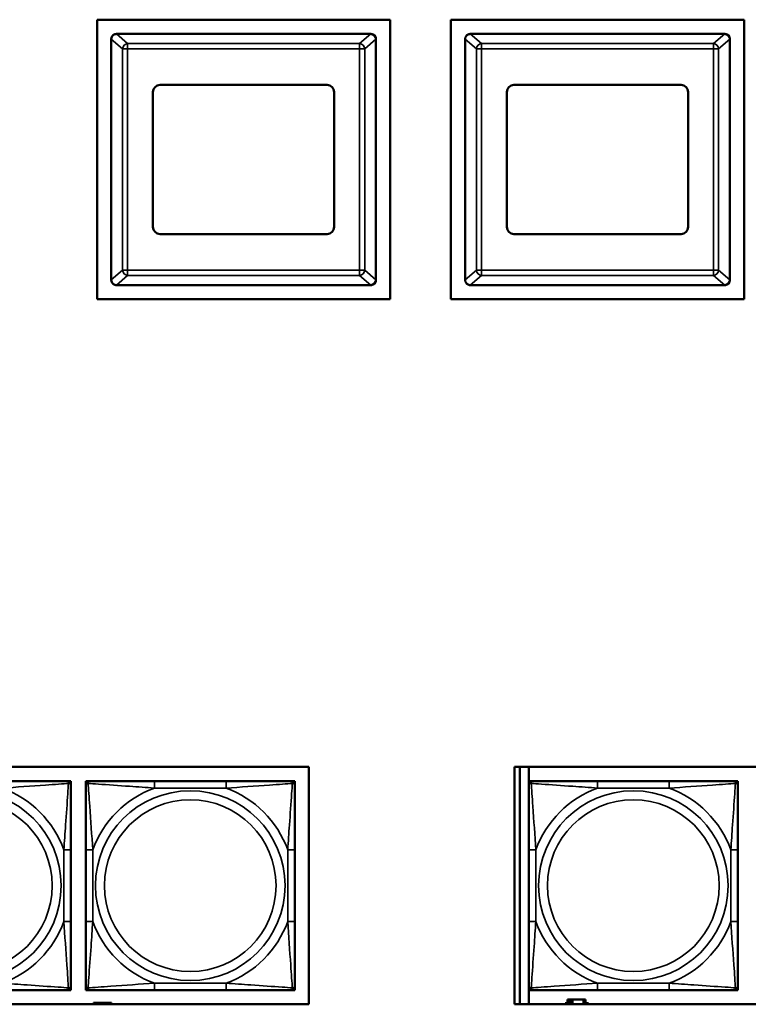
# Model space of a CAD drawing. Header units: inches. Extents: x 1.4 to 53.9, y 1.3 to 58.
# Tile 160 of 227: x 23.7 to 25.8, y 47.8 to 50.6. Entities that reach past the tile are written whole.
import ezdxf

# ---------------------------------------------------------------- set-up
doc = ezdxf.new("R2010")
doc.units = ezdxf.units.IN
doc.header["$MEASUREMENT"] = 0
doc.layers.add('Visible (ANSI)', color=7, linetype='Continuous', lineweight=50)
doc.layers.add('Visible Narrow (ANSI)', color=7, linetype='Continuous', lineweight=35)

msp = doc.modelspace()

# ---------------------------------------------------------------- linework, layer by layer
at = {"layer": 'Visible (ANSI)'}
for p, q in [((23.9287, 49.8264), (23.9287, 50.6154)), ((23.9287, 50.6154), (24.7567, 50.6154)), ((24.7567, 50.6154), (24.7567, 49.8264)), ((24.9287, 49.8264), (24.9287, 50.6154)), ((24.9287, 50.6154), (25.7567, 50.6154)), ((25.7567, 50.6154), (25.7567, 49.8264)), ((23.9687, 50.5602), (23.9687, 49.8812)), ((24.7017, 50.5752), (23.9837, 50.5752)), ((24.7017, 50.5752), (24.7018, 50.5752)), ((24.7167, 49.8812), (24.7167, 50.5602)), ((24.7168, 50.5602), (24.7168, 49.8812)), ((24.9687, 50.5602), (24.9687, 49.8812)), ((25.7017, 50.5752), (24.9837, 50.5752)), ((25.7017, 50.5752), (25.7018, 50.5752)), ((25.7167, 49.8812), (25.7167, 50.5602)), ((25.7168, 50.5602), (25.7168, 49.8812)), ((24.1067, 50.4312), (24.5787, 50.4312)), ((25.1067, 50.4312), (25.5787, 50.4312)), ((24.0867, 50.0302), (24.0867, 50.4112)), ((24.5987, 50.4112), (24.5987, 50.0302)), ((25.0867, 50.0302), (25.0867, 50.4112)), ((25.5987, 50.4112), (25.5987, 50.0302)), ((24.5787, 50.0102), (24.1067, 50.0102)), ((25.5787, 50.0102), (25.1067, 50.0102)), ((23.9837, 49.8662), (24.7017, 49.8662)), ((24.7018, 49.8662), (24.7017, 49.8662)), ((24.9837, 49.8662), (25.7017, 49.8662)), ((25.7018, 49.8662), (25.7017, 49.8662)), ((24.7567, 49.8264), (23.9287, 49.8264)), ((25.7567, 49.8264), (24.9287, 49.8264)), ((19.4287, 48.5064), (24.5271, 48.5064)), ((24.5271, 48.5064), (24.5271, 47.8358)), ((25.1086, 47.8358), (25.1086, 48.5064)), ((25.1086, 48.5064), (27.6768, 48.5064)), ((25.1237, 48.5064), (25.1237, 47.8358)), ((25.1486, 47.8358), (25.1486, 48.5064)), ((23.8429, 48.4661), (23.8488, 48.4661)), ((23.8488, 48.4661), (23.8547, 48.4661)), ((23.8547, 48.4661), (23.8547, 48.4602)), ((23.8547, 48.4602), (23.8547, 48.4543)), ((23.8967, 48.4661), (23.9026, 48.4661)), ((23.8967, 48.4602), (23.8967, 48.4661)), ((23.8967, 48.4543), (23.8967, 48.4602)), ((23.9026, 48.4661), (23.9085, 48.4661)), ((24.2931, 48.4661), (24.0908, 48.4661)), ((24.4754, 48.4661), (24.4813, 48.4661)), ((24.4813, 48.4661), (24.4872, 48.4661)), ((24.4872, 48.4661), (24.4872, 48.4602)), ((24.4872, 48.4602), (24.4872, 48.4543)), ((25.1487, 48.4661), (25.1546, 48.4661)), ((25.1487, 48.4602), (25.1487, 48.4661)), ((25.1487, 48.4543), (25.1487, 48.4602)), ((25.1546, 48.4661), (25.1605, 48.4661)), ((25.5451, 48.4661), (25.3428, 48.4661)), ((25.7274, 48.4661), (25.7333, 48.4661)), ((25.7333, 48.4661), (25.7393, 48.4661)), ((25.7393, 48.4661), (25.7393, 48.4602)), ((25.7393, 48.4602), (25.7393, 48.4543)), ((23.8547, 48.0697), (23.8547, 48.272)), ((23.8967, 48.272), (23.8967, 48.0697)), ((24.4872, 48.0697), (24.4872, 48.272)), ((25.1487, 48.272), (25.1487, 48.0697)), ((25.7393, 48.0697), (25.7393, 48.272)), ((23.8488, 47.8756), (23.8429, 47.8756)), ((23.8547, 47.8756), (23.8488, 47.8756)), ((23.8547, 47.8874), (23.8547, 47.8815)), ((23.8547, 47.8815), (23.8547, 47.8756)), ((23.8967, 47.8815), (23.8967, 47.8874)), ((23.8967, 47.8756), (23.8967, 47.8815)), ((23.9026, 47.8756), (23.8967, 47.8756)), ((23.9085, 47.8756), (23.9026, 47.8756)), ((24.0908, 47.8756), (24.2931, 47.8756)), ((24.4813, 47.8756), (24.4754, 47.8756)), ((24.4872, 47.8756), (24.4813, 47.8756)), ((24.4872, 47.8874), (24.4872, 47.8815)), ((24.4872, 47.8815), (24.4872, 47.8756)), ((25.1487, 47.8815), (25.1487, 47.8874)), ((25.1487, 47.8756), (25.1487, 47.8815)), ((25.1546, 47.8756), (25.1487, 47.8756)), ((25.1605, 47.8756), (25.1546, 47.8756)), ((25.3428, 47.8756), (25.5451, 47.8756)), ((25.7333, 47.8756), (25.7274, 47.8756)), ((25.7393, 47.8756), (25.7333, 47.8756)), ((25.7393, 47.8874), (25.7393, 47.8815)), ((25.7393, 47.8815), (25.7393, 47.8756)), ((23.924, 47.8404), (23.9182, 47.8404)), ((23.9182, 47.8404), (23.9182, 47.8358)), ((23.924, 47.8404), (23.928, 47.8404)), ((23.924, 47.8358), (23.924, 47.8404)), ((23.928, 47.8358), (23.928, 47.8404)), ((23.928, 47.8404), (23.9321, 47.8404)), ((23.9321, 47.8404), (23.9321, 47.8358)), ((23.9321, 47.8404), (23.9634, 47.8404)), ((23.9634, 47.8404), (23.9634, 47.8358)), ((23.9692, 47.8404), (23.9634, 47.8404)), ((23.9692, 47.8358), (23.9692, 47.8404)), ((25.2516, 47.8358), (25.2516, 47.8389)), ((25.2516, 47.8389), (25.2581, 47.8389)), ((25.2639, 47.8494), (25.2581, 47.8494)), ((25.2581, 47.8494), (25.2581, 47.8358)), ((25.2639, 47.8494), (25.2679, 47.8494)), ((25.2639, 47.8358), (25.2639, 47.8494)), ((25.2679, 47.8358), (25.2679, 47.8494)), ((25.2679, 47.8494), (25.272, 47.8494)), ((25.272, 47.8494), (25.272, 47.8358)), ((25.272, 47.8494), (25.3033, 47.8494)), ((25.3033, 47.8494), (25.3033, 47.8358)), ((25.3091, 47.8494), (25.3033, 47.8494)), ((25.3091, 47.8358), (25.3091, 47.8494)), ((25.3091, 47.8389), (25.3172, 47.8389)), ((25.3172, 47.8389), (25.3172, 47.8358)), ((24.5271, 47.8358), (19.4287, 47.8358)), ((27.6768, 47.8358), (25.1086, 47.8358))]:
    msp.add_line(p, q, dxfattribs=at)
for centre, radius, start, end in [((23.9837, 50.5602), 0.015, 177.7541, 180), ((23.9837, 50.5602), 0.015, 90, 91.6647), ((24.7017, 50.5602), 0.015, 88.3353, 90), ((24.7018, 50.5602), 0.015, 0, 88.359), ((24.7017, 50.5602), 0.015, 0, 2.2459), ((24.9837, 50.5602), 0.015, 177.7541, 180), ((24.9837, 50.5602), 0.015, 90, 91.6647), ((25.7017, 50.5602), 0.015, 88.3353, 90), ((25.7018, 50.5602), 0.015, 0, 88.359), ((25.7017, 50.5602), 0.015, 0, 2.2459), ((24.1067, 50.4112), 0.02, 90, 180), ((24.5787, 50.4112), 0.02, 0, 90), ((25.1067, 50.4112), 0.02, 90, 180), ((25.5787, 50.4112), 0.02, 0, 90), ((24.1067, 50.0302), 0.02, 180, 270), ((24.5787, 50.0302), 0.02, 270, 0), ((25.1067, 50.0302), 0.02, 180, 270), ((25.5787, 50.0302), 0.02, 270, 0), ((23.9837, 49.8812), 0.015, 180, 182.2459), ((23.9837, 49.8812), 0.015, 268.3353, 270), ((24.7017, 49.8812), 0.015, 270, 271.6647), ((24.7018, 49.8812), 0.015, 271.641, 0), ((24.7017, 49.8812), 0.015, 357.7541, 0), ((24.9837, 49.8812), 0.015, 180, 182.2459), ((24.9837, 49.8812), 0.015, 268.3353, 270), ((25.7017, 49.8812), 0.015, 270, 271.6647), ((25.7018, 49.8812), 0.015, 271.641, 0), ((25.7017, 49.8812), 0.015, 357.7541, 0), ((23.8429, 48.4543), 0.0118, 0, 90), ((23.8488, 48.4602), 0.00591, 0, 90), ((23.9026, 48.4602), 0.00591, 90, 180), ((23.9085, 48.4543), 0.0118, 90, 180), ((24.4754, 48.4543), 0.0118, 0, 90), ((24.4813, 48.4602), 0.00591, 0, 90), ((25.1546, 48.4602), 0.00591, 90, 180), ((25.1605, 48.4543), 0.0118, 90, 180), ((25.7274, 48.4543), 0.0118, 0, 90), ((25.7333, 48.4602), 0.00591, 0, 90), ((23.8429, 47.8874), 0.0118, 270, 0), ((23.8488, 47.8815), 0.00591, 270, 0), ((23.9085, 47.8874), 0.0118, 180, 270), ((23.9026, 47.8815), 0.00591, 180, 270), ((24.4754, 47.8874), 0.0118, 270, 0), ((24.4813, 47.8815), 0.00591, 270, 0), ((25.1605, 47.8874), 0.0118, 180, 270), ((25.1546, 47.8815), 0.00591, 180, 270), ((25.7274, 47.8874), 0.0118, 270, 0), ((25.7333, 47.8815), 0.00591, 270, 0)]:
    msp.add_arc(centre, radius, start, end, dxfattribs=at)
for points, knots in [([(23.9688, 50.5608), (23.9688, 50.5629), (23.9695, 50.5653), (23.9708, 50.5677), (23.9712, 50.5685), (23.972, 50.5695), (23.9724, 50.57), (23.9734, 50.5711), (23.9743, 50.5718), (23.9762, 50.5733), (23.9779, 50.5741), (23.9806, 50.5749), (23.9819, 50.5751), (23.9833, 50.5752)], [-0.47517162, -0.47517162, -0.47517162, -0.47517162, -0.4593497, -0.4593497, -0.45391807, -0.45391807, -0.44954667, -0.44954667, -0.44251629, -0.44251629, -0.43082103, -0.43082103, -0.42105754, -0.42105754, -0.42105754, -0.42105754]), ([(24.7022, 50.5752), (24.7036, 50.5751), (24.7049, 50.5749), (24.7076, 50.5741), (24.7092, 50.5733), (24.7112, 50.5718), (24.7121, 50.5711), (24.7131, 50.57), (24.7135, 50.5695), (24.7143, 50.5685), (24.7147, 50.5677), (24.716, 50.5653), (24.7167, 50.5629), (24.7167, 50.5608)], [-0.08937412, -0.08937412, -0.08937412, -0.08937412, -0.07961062, -0.07961062, -0.06791536, -0.06791536, -0.06088498, -0.06088498, -0.05651358, -0.05651358, -0.05108195, -0.05108195, -0.03526003, -0.03526003, -0.03526003, -0.03526003]), ([(24.9688, 50.5608), (24.9688, 50.5629), (24.9695, 50.5653), (24.9708, 50.5677), (24.9712, 50.5685), (24.972, 50.5695), (24.9724, 50.57), (24.9734, 50.5711), (24.9743, 50.5718), (24.9762, 50.5733), (24.9779, 50.5741), (24.9806, 50.5749), (24.9819, 50.5751), (24.9833, 50.5752)], [-0.47517162, -0.47517162, -0.47517162, -0.47517162, -0.4593497, -0.4593497, -0.45391807, -0.45391807, -0.44954667, -0.44954667, -0.44251629, -0.44251629, -0.43082103, -0.43082103, -0.42105754, -0.42105754, -0.42105754, -0.42105754]), ([(25.7022, 50.5752), (25.7036, 50.5751), (25.7049, 50.5749), (25.7076, 50.5741), (25.7092, 50.5733), (25.7112, 50.5718), (25.7121, 50.5711), (25.7131, 50.57), (25.7135, 50.5695), (25.7143, 50.5685), (25.7147, 50.5677), (25.716, 50.5653), (25.7167, 50.5629), (25.7167, 50.5608)], [-0.08937412, -0.08937412, -0.08937412, -0.08937412, -0.07961062, -0.07961062, -0.06791536, -0.06791536, -0.06088498, -0.06088498, -0.05651358, -0.05651358, -0.05108195, -0.05108195, -0.03526003, -0.03526003, -0.03526003, -0.03526003]), ([(23.9833, 49.8662), (23.9819, 49.8662), (23.9806, 49.8665), (23.9779, 49.8673), (23.9762, 49.8681), (23.9743, 49.8695), (23.9734, 49.8703), (23.9724, 49.8714), (23.972, 49.8719), (23.9712, 49.8729), (23.9708, 49.8737), (23.9695, 49.8761), (23.9688, 49.8785), (23.9688, 49.8806)], [-0.08937412, -0.08937412, -0.08937412, -0.08937412, -0.07961062, -0.07961062, -0.06791536, -0.06791536, -0.06088498, -0.06088498, -0.05651358, -0.05651358, -0.05108195, -0.05108195, -0.03526003, -0.03526003, -0.03526003, -0.03526003]), ([(24.7167, 49.8806), (24.7167, 49.8785), (24.716, 49.8761), (24.7147, 49.8737), (24.7143, 49.8729), (24.7135, 49.8719), (24.7131, 49.8714), (24.7121, 49.8703), (24.7112, 49.8695), (24.7092, 49.8681), (24.7076, 49.8673), (24.7049, 49.8665), (24.7036, 49.8662), (24.7022, 49.8662)], [-0.47517162, -0.47517162, -0.47517162, -0.47517162, -0.4593497, -0.4593497, -0.45391807, -0.45391807, -0.44954667, -0.44954667, -0.44251629, -0.44251629, -0.43082103, -0.43082103, -0.42105754, -0.42105754, -0.42105754, -0.42105754]), ([(24.9833, 49.8662), (24.9819, 49.8662), (24.9806, 49.8665), (24.9779, 49.8673), (24.9762, 49.8681), (24.9743, 49.8695), (24.9734, 49.8703), (24.9724, 49.8714), (24.972, 49.8719), (24.9712, 49.8729), (24.9708, 49.8737), (24.9695, 49.8761), (24.9688, 49.8785), (24.9688, 49.8806)], [-0.08937412, -0.08937412, -0.08937412, -0.08937412, -0.07961062, -0.07961062, -0.06791536, -0.06791536, -0.06088498, -0.06088498, -0.05651358, -0.05651358, -0.05108195, -0.05108195, -0.03526003, -0.03526003, -0.03526003, -0.03526003]), ([(25.7167, 49.8806), (25.7167, 49.8785), (25.716, 49.8761), (25.7147, 49.8737), (25.7143, 49.8729), (25.7135, 49.8719), (25.7131, 49.8714), (25.7121, 49.8703), (25.7112, 49.8695), (25.7092, 49.8681), (25.7076, 49.8673), (25.7049, 49.8665), (25.7036, 49.8662), (25.7022, 49.8662)], [-0.47517162, -0.47517162, -0.47517162, -0.47517162, -0.4593497, -0.4593497, -0.45391807, -0.45391807, -0.44954667, -0.44954667, -0.44251629, -0.44251629, -0.43082103, -0.43082103, -0.42105754, -0.42105754, -0.42105754, -0.42105754]), ([(23.8429, 48.4661), (23.8371, 48.4661), (23.8246, 48.4661), (23.8094, 48.4661), (23.786, 48.4661), (23.7569, 48.4661), (23.7278, 48.4661), (23.7056, 48.4661), (23.683, 48.4661), (23.6606, 48.4661)], [-0.7968224, -0.7968224, -0.7968224, -0.7968224, -0.6514613, -0.6514613, -0.6514613, -0.427691, -0.427691, -0.427691, -0.2569517, -0.2569517, -0.2569517, -0.2569517]), ([(23.8547, 48.272), (23.8547, 48.2956), (23.8547, 48.3196), (23.8547, 48.343), (23.8547, 48.3737), (23.8547, 48.4046), (23.8547, 48.4278), (23.8547, 48.4398), (23.8547, 48.4494), (23.8547, 48.4543)], [0.2569537, 0.2569537, 0.2569537, 0.2569537, 0.4371919, 0.4371919, 0.4371919, 0.6739428, 0.6739428, 0.6739428, 0.7963818, 0.7963818, 0.7963818, 0.7963818]), ([(23.8967, 48.4543), (23.8967, 48.4486), (23.8967, 48.4361), (23.8967, 48.4209), (23.8967, 48.3974), (23.8967, 48.3683), (23.8967, 48.3392), (23.8967, 48.3171), (23.8967, 48.2944), (23.8967, 48.272)], [-0.7968224, -0.7968224, -0.7968224, -0.7968224, -0.6514613, -0.6514613, -0.6514613, -0.427691, -0.427691, -0.427691, -0.2569517, -0.2569517, -0.2569517, -0.2569517]), ([(24.0908, 48.4661), (24.0671, 48.4661), (24.0432, 48.4661), (24.0198, 48.4661), (23.9891, 48.4661), (23.9582, 48.4661), (23.935, 48.4661), (23.923, 48.4661), (23.9133, 48.4661), (23.9085, 48.4661)], [0.2569537, 0.2569537, 0.2569537, 0.2569537, 0.4371919, 0.4371919, 0.4371919, 0.6739428, 0.6739428, 0.6739428, 0.7963818, 0.7963818, 0.7963818, 0.7963818]), ([(24.4754, 48.4661), (24.4697, 48.4661), (24.4572, 48.4661), (24.442, 48.4661), (24.4185, 48.4661), (24.3894, 48.4661), (24.3603, 48.4661), (24.3382, 48.4661), (24.3155, 48.4661), (24.2931, 48.4661)], [-0.7968224, -0.7968224, -0.7968224, -0.7968224, -0.6514613, -0.6514613, -0.6514613, -0.427691, -0.427691, -0.427691, -0.2569517, -0.2569517, -0.2569517, -0.2569517]), ([(24.4872, 48.272), (24.4872, 48.2956), (24.4872, 48.3196), (24.4872, 48.343), (24.4872, 48.3737), (24.4872, 48.4046), (24.4872, 48.4278), (24.4872, 48.4398), (24.4872, 48.4494), (24.4872, 48.4543)], [0.2569537, 0.2569537, 0.2569537, 0.2569537, 0.4371919, 0.4371919, 0.4371919, 0.6739428, 0.6739428, 0.6739428, 0.7963818, 0.7963818, 0.7963818, 0.7963818]), ([(25.1487, 48.4543), (25.1487, 48.4486), (25.1487, 48.4361), (25.1487, 48.4209), (25.1487, 48.3974), (25.1487, 48.3683), (25.1487, 48.3392), (25.1487, 48.3171), (25.1487, 48.2944), (25.1487, 48.272)], [-0.7968224, -0.7968224, -0.7968224, -0.7968224, -0.6514613, -0.6514613, -0.6514613, -0.427691, -0.427691, -0.427691, -0.2569517, -0.2569517, -0.2569517, -0.2569517]), ([(25.3428, 48.4661), (25.3192, 48.4661), (25.2952, 48.4661), (25.2718, 48.4661), (25.2411, 48.4661), (25.2103, 48.4661), (25.187, 48.4661), (25.175, 48.4661), (25.1654, 48.4661), (25.1605, 48.4661)], [0.2569537, 0.2569537, 0.2569537, 0.2569537, 0.4371919, 0.4371919, 0.4371919, 0.6739428, 0.6739428, 0.6739428, 0.7963818, 0.7963818, 0.7963818, 0.7963818]), ([(25.7274, 48.4661), (25.7217, 48.4661), (25.7092, 48.4661), (25.694, 48.4661), (25.6706, 48.4661), (25.6415, 48.4661), (25.6124, 48.4661), (25.5902, 48.4661), (25.5675, 48.4661), (25.5451, 48.4661)], [-0.7968224, -0.7968224, -0.7968224, -0.7968224, -0.6514613, -0.6514613, -0.6514613, -0.427691, -0.427691, -0.427691, -0.2569517, -0.2569517, -0.2569517, -0.2569517]), ([(25.7393, 48.272), (25.7393, 48.2957), (25.7393, 48.3196), (25.7393, 48.343), (25.7393, 48.3737), (25.7393, 48.4046), (25.7393, 48.4278), (25.7393, 48.4398), (25.7393, 48.4494), (25.7393, 48.4543)], [0.2569537, 0.2569537, 0.2569537, 0.2569537, 0.4371919, 0.4371919, 0.4371919, 0.6739428, 0.6739428, 0.6739428, 0.7963818, 0.7963818, 0.7963818, 0.7963818]), ([(23.8547, 47.8874), (23.8547, 47.8931), (23.8547, 47.9056), (23.8547, 47.9208), (23.8547, 47.9442), (23.8547, 47.9734), (23.8547, 48.0024), (23.8547, 48.0246), (23.8547, 48.0473), (23.8547, 48.0697)], [-0.7968224, -0.7968224, -0.7968224, -0.7968224, -0.6514613, -0.6514613, -0.6514613, -0.427691, -0.427691, -0.427691, -0.2569517, -0.2569517, -0.2569517, -0.2569517]), ([(23.8967, 48.0697), (23.8967, 48.046), (23.8967, 48.022), (23.8967, 47.9987), (23.8967, 47.968), (23.8967, 47.9371), (23.8967, 47.9139), (23.8967, 47.9019), (23.8967, 47.8922), (23.8967, 47.8874)], [0.2569537, 0.2569537, 0.2569537, 0.2569537, 0.4371919, 0.4371919, 0.4371919, 0.6739428, 0.6739428, 0.6739428, 0.7963818, 0.7963818, 0.7963818, 0.7963818]), ([(24.4872, 47.8874), (24.4872, 47.8931), (24.4872, 47.9056), (24.4872, 47.9208), (24.4872, 47.9442), (24.4872, 47.9734), (24.4872, 48.0024), (24.4872, 48.0246), (24.4872, 48.0473), (24.4872, 48.0697)], [-0.7968224, -0.7968224, -0.7968224, -0.7968224, -0.6514613, -0.6514613, -0.6514613, -0.427691, -0.427691, -0.427691, -0.2569517, -0.2569517, -0.2569517, -0.2569517]), ([(25.1487, 48.0697), (25.1487, 48.046), (25.1487, 48.022), (25.1487, 47.9987), (25.1487, 47.968), (25.1487, 47.9371), (25.1487, 47.9139), (25.1487, 47.9019), (25.1487, 47.8922), (25.1487, 47.8874)], [0.2569537, 0.2569537, 0.2569537, 0.2569537, 0.4371919, 0.4371919, 0.4371919, 0.6739428, 0.6739428, 0.6739428, 0.7963818, 0.7963818, 0.7963818, 0.7963818]), ([(25.7393, 47.8874), (25.7393, 47.8931), (25.7393, 47.9056), (25.7393, 47.9208), (25.7393, 47.9442), (25.7393, 47.9734), (25.7393, 48.0024), (25.7393, 48.0246), (25.7393, 48.0473), (25.7393, 48.0697)], [-0.7968224, -0.7968224, -0.7968224, -0.7968224, -0.6514613, -0.6514613, -0.6514613, -0.427691, -0.427691, -0.427691, -0.2569517, -0.2569517, -0.2569517, -0.2569517]), ([(23.6606, 47.8756), (23.6842, 47.8756), (23.7082, 47.8756), (23.7316, 47.8756), (23.7622, 47.8756), (23.7931, 47.8756), (23.8164, 47.8756), (23.8284, 47.8756), (23.838, 47.8756), (23.8429, 47.8756)], [0.2569537, 0.2569537, 0.2569537, 0.2569537, 0.4371919, 0.4371919, 0.4371919, 0.6739428, 0.6739428, 0.6739428, 0.7963818, 0.7963818, 0.7963818, 0.7963818]), ([(23.9085, 47.8756), (23.9142, 47.8756), (23.9267, 47.8756), (23.9419, 47.8756), (23.9654, 47.8756), (23.9945, 47.8756), (24.0236, 47.8756), (24.0457, 47.8756), (24.0684, 47.8756), (24.0908, 47.8756)], [-0.7968224, -0.7968224, -0.7968224, -0.7968224, -0.6514613, -0.6514613, -0.6514613, -0.427691, -0.427691, -0.427691, -0.2569517, -0.2569517, -0.2569517, -0.2569517]), ([(24.2931, 47.8756), (24.3168, 47.8756), (24.3407, 47.8756), (24.3641, 47.8756), (24.3948, 47.8756), (24.4257, 47.8756), (24.4489, 47.8756), (24.4609, 47.8756), (24.4706, 47.8756), (24.4754, 47.8756)], [0.2569537, 0.2569537, 0.2569537, 0.2569537, 0.4371919, 0.4371919, 0.4371919, 0.6739428, 0.6739428, 0.6739428, 0.7963818, 0.7963818, 0.7963818, 0.7963818]), ([(25.1605, 47.8756), (25.1662, 47.8756), (25.1787, 47.8756), (25.194, 47.8756), (25.2174, 47.8756), (25.2465, 47.8756), (25.2756, 47.8756), (25.2978, 47.8756), (25.3204, 47.8756), (25.3428, 47.8756)], [-0.7968224, -0.7968224, -0.7968224, -0.7968224, -0.6514613, -0.6514613, -0.6514613, -0.427691, -0.427691, -0.427691, -0.2569517, -0.2569517, -0.2569517, -0.2569517]), ([(25.5451, 47.8756), (25.5688, 47.8756), (25.5928, 47.8756), (25.6161, 47.8756), (25.6468, 47.8756), (25.6777, 47.8756), (25.7009, 47.8756), (25.713, 47.8756), (25.7226, 47.8756), (25.7274, 47.8756)], [0.2569537, 0.2569537, 0.2569537, 0.2569537, 0.4371919, 0.4371919, 0.4371919, 0.6739428, 0.6739428, 0.6739428, 0.7963818, 0.7963818, 0.7963818, 0.7963818])]:
    msp.add_open_spline(points, degree=3, knots=knots, dxfattribs=at)
at = {"layer": 'Visible Narrow (ANSI)'}
for p, q in [((23.9688, 50.5608), (24.0006, 50.5335)), ((24.015, 50.5481), (23.9833, 50.5752)), ((24.7022, 50.5752), (24.6705, 50.5481)), ((24.6849, 50.5335), (24.7167, 50.5608)), ((24.9688, 50.5608), (25.0006, 50.5335)), ((25.015, 50.5481), (24.9833, 50.5752)), ((25.7022, 50.5752), (25.6705, 50.5481)), ((25.6849, 50.5335), (25.7167, 50.5608)), ((24.0006, 50.5335), (24.0006, 49.9079)), ((24.0006, 50.5335), (24.015, 50.5335)), ((24.6705, 50.5481), (24.015, 50.5481)), ((24.015, 50.5335), (24.015, 50.5481)), ((24.015, 49.9079), (24.015, 50.5335)), ((24.015, 50.5335), (24.6705, 50.5335)), ((24.6705, 50.5481), (24.6705, 50.5335)), ((24.6705, 50.5335), (24.6849, 50.5335)), ((24.6705, 50.5335), (24.6705, 49.9079)), ((24.6849, 49.9079), (24.6849, 50.5335)), ((25.0006, 50.5335), (25.0006, 49.9079)), ((25.0006, 50.5335), (25.015, 50.5335)), ((25.6705, 50.5481), (25.015, 50.5481)), ((25.015, 50.5335), (25.015, 50.5481)), ((25.015, 49.9079), (25.015, 50.5335)), ((25.015, 50.5335), (25.6705, 50.5335)), ((25.6705, 50.5481), (25.6705, 50.5335)), ((25.6705, 50.5335), (25.6849, 50.5335)), ((25.6705, 50.5335), (25.6705, 49.9079)), ((25.6849, 49.9079), (25.6849, 50.5335)), ((24.0006, 49.9079), (23.9688, 49.8806)), ((23.9833, 49.8662), (24.015, 49.8933)), ((24.015, 49.9079), (24.0006, 49.9079)), ((24.6705, 49.9079), (24.015, 49.9079)), ((24.015, 49.8933), (24.015, 49.9079)), ((24.015, 49.8933), (24.6705, 49.8933)), ((24.6705, 49.9079), (24.6705, 49.8933)), ((24.6849, 49.9079), (24.6705, 49.9079)), ((24.6705, 49.8933), (24.7022, 49.8662)), ((24.7167, 49.8806), (24.6849, 49.9079)), ((25.0006, 49.9079), (24.9688, 49.8806)), ((24.9833, 49.8662), (25.015, 49.8933)), ((25.015, 49.9079), (25.0006, 49.9079)), ((25.6705, 49.9079), (25.015, 49.9079)), ((25.015, 49.8933), (25.015, 49.9079)), ((25.015, 49.8933), (25.6705, 49.8933)), ((25.6705, 49.9079), (25.6705, 49.8933)), ((25.6849, 49.9079), (25.6705, 49.9079)), ((25.6705, 49.8933), (25.7022, 49.8662)), ((25.7167, 49.8806), (25.6849, 49.9079)), ((24.0908, 48.4661), (24.0908, 48.4464)), ((24.2931, 48.4661), (24.2931, 48.4464)), ((25.3428, 48.4661), (25.3428, 48.4464)), ((25.5451, 48.4661), (25.5451, 48.4464)), ((24.0908, 48.4464), (24.2931, 48.4464)), ((25.3428, 48.4464), (25.5451, 48.4464)), ((23.835, 48.272), (23.835, 48.0697)), ((23.8547, 48.272), (23.835, 48.272)), ((23.8967, 48.272), (23.9164, 48.272)), ((23.9164, 48.0697), (23.9164, 48.272)), ((24.4675, 48.272), (24.4675, 48.0697)), ((24.4872, 48.272), (24.4675, 48.272)), ((25.1487, 48.272), (25.1684, 48.272)), ((25.1684, 48.0697), (25.1684, 48.272)), ((25.7196, 48.272), (25.7196, 48.0697)), ((25.7393, 48.272), (25.7196, 48.272)), ((23.8547, 48.0697), (23.835, 48.0697)), ((23.8967, 48.0697), (23.9164, 48.0697)), ((24.4872, 48.0697), (24.4675, 48.0697)), ((25.1487, 48.0697), (25.1684, 48.0697)), ((25.7393, 48.0697), (25.7196, 48.0697)), ((24.2931, 47.8953), (24.0908, 47.8953)), ((24.0908, 47.8756), (24.0908, 47.8953)), ((24.2931, 47.8756), (24.2931, 47.8953)), ((25.5451, 47.8953), (25.3428, 47.8953)), ((25.3428, 47.8756), (25.3428, 47.8953)), ((25.5451, 47.8756), (25.5451, 47.8953))]:
    msp.add_line(p, q, dxfattribs=at)
for centre, radius in [((23.5594, 48.1708), 0.2678), ((24.192, 48.1708), 0.2678), ((25.444, 48.1708), 0.2678), ((23.5594, 48.1708), 0.2424), ((24.192, 48.1708), 0.2424), ((25.444, 48.1708), 0.2424)]:
    msp.add_circle(centre, radius, dxfattribs=at)
for centre, start, end in [((23.5594, 48.1708), 20.1547, 69.8453), ((24.192, 48.1708), 110.1547, 159.8453), ((24.192, 48.1708), 20.1547, 69.8453), ((25.444, 48.1708), 110.1547, 159.8453), ((25.444, 48.1708), 20.1547, 69.8453), ((23.5594, 48.1708), 290.1547, 339.8453), ((24.192, 48.1708), 200.1547, 249.8453), ((24.192, 48.1708), 290.1547, 339.8453), ((25.444, 48.1708), 200.1547, 249.8453), ((25.444, 48.1708), 290.1547, 339.8453)]:
    msp.add_arc(centre, 0.2936, start, end, dxfattribs=at)
for centre, major_axis, start_param, end_param in [((24.015, 50.5335), (-0.0098, -0.0114), 3.884919, 5.386684), ((24.6705, 50.5335), (-0.0098, 0.0114), 4.038094, 5.539859), ((25.015, 50.5335), (-0.0098, -0.0114), 3.884919, 5.386684), ((25.6705, 50.5335), (-0.0098, 0.0114), 4.038094, 5.539859), ((24.015, 49.9079), (0.0098, -0.0114), 4.038094, 5.539859), ((24.6705, 49.9079), (0.0098, 0.0114), 3.884919, 5.386684), ((25.015, 49.9079), (0.0098, -0.0114), 4.038094, 5.539859), ((25.6705, 49.9079), (0.0098, 0.0114), 3.884919, 5.386684)]:
    msp.add_ellipse(centre, major_axis=major_axis, ratio=0.93248, start_param=start_param, end_param=end_param, dxfattribs=at)
for points, knots in [([(23.6606, 48.4464), (23.701, 48.4488), (23.7434, 48.4521), (23.809, 48.4567), (23.8335, 48.4583), (23.8478, 48.4593)], [0.2569517, 0.2569517, 0.2569517, 0.2569517, 0.5559983, 0.5559983, 0.7482818, 0.7482818, 0.7482818, 0.7482818]), ([(23.8478, 48.4593), (23.8473, 48.4516), (23.8467, 48.4416), (23.8442, 48.4046), (23.8419, 48.3728), (23.838, 48.3186), (23.8364, 48.2954), (23.835, 48.272)], [-0.7478145, -0.7478145, -0.7478145, -0.7478145, -0.6493253, -0.6493253, -0.427691, -0.427691, -0.2569537, -0.2569537, -0.2569537, -0.2569537]), ([(23.8429, 48.4661), (23.8434, 48.4661), (23.8439, 48.4661), (23.8448, 48.4658), (23.8452, 48.4656), (23.8458, 48.4652), (23.846, 48.4651), (23.8463, 48.4648), (23.8464, 48.4646), (23.8467, 48.4642), (23.8469, 48.4639), (23.8474, 48.463), (23.8476, 48.4623), (23.8478, 48.4609), (23.8478, 48.4601), (23.8478, 48.4593)], [-0.0532704, -0.0532704, -0.0532704, -0.0532704, -0.04377373, -0.04377373, -0.03521335, -0.03521335, -0.02986312, -0.02986312, -0.02651922, -0.02651922, -0.01983142, -0.01983142, -0.00913095, -0.00913095, 0.00023197, 0.00023197, 0.00023197, 0.00023197]), ([(23.8478, 48.4593), (23.8487, 48.4593), (23.8494, 48.4592), (23.8509, 48.459), (23.8515, 48.4588), (23.8524, 48.4584), (23.8528, 48.4582), (23.8532, 48.4578), (23.8533, 48.4577), (23.8536, 48.4574), (23.8538, 48.4572), (23.8542, 48.4566), (23.8544, 48.4562), (23.8546, 48.4553), (23.8547, 48.4548), (23.8547, 48.4543)], [-0.00023197, -0.00023197, -0.00023197, -0.00023197, 0.00913095, 0.00913095, 0.01983142, 0.01983142, 0.02651922, 0.02651922, 0.02986312, 0.02986312, 0.03521335, 0.03521335, 0.04377373, 0.04377373, 0.0532704, 0.0532704, 0.0532704, 0.0532704]), ([(23.8967, 48.4543), (23.8967, 48.4548), (23.8967, 48.4553), (23.897, 48.4562), (23.8972, 48.4566), (23.8976, 48.4572), (23.8977, 48.4574), (23.898, 48.4577), (23.8982, 48.4578), (23.8986, 48.4582), (23.8989, 48.4584), (23.8998, 48.4588), (23.9005, 48.459), (23.9019, 48.4592), (23.9027, 48.4593), (23.9035, 48.4593)], [-0.0532704, -0.0532704, -0.0532704, -0.0532704, -0.04377373, -0.04377373, -0.03521335, -0.03521335, -0.02986312, -0.02986312, -0.02651922, -0.02651922, -0.01983142, -0.01983142, -0.00913095, -0.00913095, 0.00023197, 0.00023197, 0.00023197, 0.00023197]), ([(23.9035, 48.4593), (23.9035, 48.4601), (23.9036, 48.4609), (23.9038, 48.4623), (23.904, 48.463), (23.9044, 48.4639), (23.9046, 48.4642), (23.905, 48.4646), (23.9051, 48.4648), (23.9054, 48.4651), (23.9056, 48.4652), (23.9062, 48.4656), (23.9066, 48.4658), (23.9074, 48.4661), (23.908, 48.4661), (23.9085, 48.4661)], [-0.00023197, -0.00023197, -0.00023197, -0.00023197, 0.00913095, 0.00913095, 0.01983142, 0.01983142, 0.02651922, 0.02651922, 0.02986312, 0.02986312, 0.03521335, 0.03521335, 0.04377373, 0.04377373, 0.0532704, 0.0532704, 0.0532704, 0.0532704]), ([(23.9035, 48.4593), (23.9112, 48.4588), (23.9212, 48.4581), (23.9582, 48.4556), (23.9899, 48.4534), (24.0442, 48.4495), (24.0674, 48.4478), (24.0908, 48.4464)], [-0.7478145, -0.7478145, -0.7478145, -0.7478145, -0.6493253, -0.6493253, -0.427691, -0.427691, -0.2569537, -0.2569537, -0.2569537, -0.2569537]), ([(23.9164, 48.272), (23.914, 48.3125), (23.9107, 48.3548), (23.9061, 48.4205), (23.9044, 48.4449), (23.9035, 48.4593)], [0.2569517, 0.2569517, 0.2569517, 0.2569517, 0.5559983, 0.5559983, 0.7482818, 0.7482818, 0.7482818, 0.7482818]), ([(24.2931, 48.4464), (24.3336, 48.4488), (24.3759, 48.4521), (24.4416, 48.4567), (24.466, 48.4583), (24.4804, 48.4593)], [0.2569517, 0.2569517, 0.2569517, 0.2569517, 0.5559983, 0.5559983, 0.7482818, 0.7482818, 0.7482818, 0.7482818]), ([(24.4804, 48.4593), (24.4799, 48.4516), (24.4792, 48.4416), (24.4768, 48.4046), (24.4745, 48.3728), (24.4706, 48.3186), (24.4689, 48.2954), (24.4675, 48.272)], [-0.7478145, -0.7478145, -0.7478145, -0.7478145, -0.6493253, -0.6493253, -0.427691, -0.427691, -0.2569537, -0.2569537, -0.2569537, -0.2569537]), ([(24.4754, 48.4661), (24.4759, 48.4661), (24.4765, 48.4661), (24.4773, 48.4658), (24.4777, 48.4656), (24.4783, 48.4652), (24.4785, 48.4651), (24.4788, 48.4648), (24.4789, 48.4646), (24.4793, 48.4642), (24.4795, 48.4639), (24.4799, 48.463), (24.4801, 48.4623), (24.4803, 48.4609), (24.4804, 48.4601), (24.4804, 48.4593)], [-0.0532704, -0.0532704, -0.0532704, -0.0532704, -0.04377373, -0.04377373, -0.03521335, -0.03521335, -0.02986312, -0.02986312, -0.02651922, -0.02651922, -0.01983142, -0.01983142, -0.00913095, -0.00913095, 0.00023197, 0.00023197, 0.00023197, 0.00023197]), ([(24.4804, 48.4593), (24.4812, 48.4593), (24.482, 48.4592), (24.4834, 48.459), (24.4841, 48.4588), (24.485, 48.4584), (24.4853, 48.4582), (24.4857, 48.4578), (24.4859, 48.4577), (24.4862, 48.4574), (24.4863, 48.4572), (24.4867, 48.4566), (24.4869, 48.4562), (24.4872, 48.4553), (24.4872, 48.4548), (24.4872, 48.4543)], [-0.00023197, -0.00023197, -0.00023197, -0.00023197, 0.00913095, 0.00913095, 0.01983142, 0.01983142, 0.02651922, 0.02651922, 0.02986312, 0.02986312, 0.03521335, 0.03521335, 0.04377373, 0.04377373, 0.0532704, 0.0532704, 0.0532704, 0.0532704]), ([(25.1487, 48.4543), (25.1487, 48.4548), (25.1488, 48.4553), (25.149, 48.4562), (25.1492, 48.4566), (25.1496, 48.4572), (25.1498, 48.4574), (25.1501, 48.4577), (25.1502, 48.4578), (25.1506, 48.4582), (25.1509, 48.4584), (25.1519, 48.4588), (25.1525, 48.459), (25.154, 48.4592), (25.1547, 48.4593), (25.1556, 48.4593)], [-0.0532704, -0.0532704, -0.0532704, -0.0532704, -0.04377373, -0.04377373, -0.03521335, -0.03521335, -0.02986312, -0.02986312, -0.02651922, -0.02651922, -0.01983142, -0.01983142, -0.00913095, -0.00913095, 0.00023197, 0.00023197, 0.00023197, 0.00023197]), ([(25.1556, 48.4593), (25.1555, 48.4601), (25.1556, 48.4609), (25.1558, 48.4623), (25.156, 48.463), (25.1565, 48.4639), (25.1567, 48.4642), (25.157, 48.4646), (25.1571, 48.4648), (25.1574, 48.4651), (25.1576, 48.4652), (25.1582, 48.4656), (25.1586, 48.4658), (25.1595, 48.4661), (25.16, 48.4661), (25.1605, 48.4661)], [-0.00023197, -0.00023197, -0.00023197, -0.00023197, 0.00913095, 0.00913095, 0.01983142, 0.01983142, 0.02651922, 0.02651922, 0.02986312, 0.02986312, 0.03521335, 0.03521335, 0.04377373, 0.04377373, 0.0532704, 0.0532704, 0.0532704, 0.0532704]), ([(25.1556, 48.4593), (25.1632, 48.4588), (25.1732, 48.4581), (25.2103, 48.4557), (25.242, 48.4534), (25.2962, 48.4495), (25.3195, 48.4478), (25.3428, 48.4464)], [-0.7478145, -0.7478145, -0.7478145, -0.7478145, -0.6493253, -0.6493253, -0.427691, -0.427691, -0.2569537, -0.2569537, -0.2569537, -0.2569537]), ([(25.1684, 48.272), (25.166, 48.3125), (25.1627, 48.3548), (25.1581, 48.4205), (25.1565, 48.4449), (25.1556, 48.4593)], [0.2569517, 0.2569517, 0.2569517, 0.2569517, 0.5559983, 0.5559983, 0.7482818, 0.7482818, 0.7482818, 0.7482818]), ([(25.5451, 48.4464), (25.5856, 48.4488), (25.628, 48.4521), (25.6936, 48.4567), (25.718, 48.4583), (25.7324, 48.4593)], [0.2569517, 0.2569517, 0.2569517, 0.2569517, 0.5559983, 0.5559983, 0.7482818, 0.7482818, 0.7482818, 0.7482818]), ([(25.7324, 48.4593), (25.7319, 48.4516), (25.7313, 48.4416), (25.7288, 48.4046), (25.7265, 48.3728), (25.7226, 48.3186), (25.721, 48.2954), (25.7196, 48.272)], [-0.7478145, -0.7478145, -0.7478145, -0.7478145, -0.6493253, -0.6493253, -0.427691, -0.427691, -0.2569537, -0.2569537, -0.2569537, -0.2569537]), ([(25.7274, 48.4661), (25.728, 48.4661), (25.7285, 48.4661), (25.7294, 48.4658), (25.7298, 48.4656), (25.7303, 48.4652), (25.7305, 48.4651), (25.7309, 48.4648), (25.731, 48.4646), (25.7313, 48.4642), (25.7315, 48.4639), (25.7319, 48.463), (25.7321, 48.4623), (25.7324, 48.4609), (25.7324, 48.4601), (25.7324, 48.4593)], [-0.0532704, -0.0532704, -0.0532704, -0.0532704, -0.04377373, -0.04377373, -0.03521335, -0.03521335, -0.02986312, -0.02986312, -0.02651922, -0.02651922, -0.01983142, -0.01983142, -0.00913095, -0.00913095, 0.00023197, 0.00023197, 0.00023197, 0.00023197]), ([(25.7324, 48.4593), (25.7332, 48.4593), (25.734, 48.4592), (25.7354, 48.459), (25.7361, 48.4588), (25.737, 48.4584), (25.7373, 48.4582), (25.7378, 48.4578), (25.7379, 48.4577), (25.7382, 48.4574), (25.7384, 48.4572), (25.7388, 48.4566), (25.7389, 48.4562), (25.7392, 48.4553), (25.7393, 48.4548), (25.7393, 48.4543)], [-0.00023197, -0.00023197, -0.00023197, -0.00023197, 0.00913095, 0.00913095, 0.01983142, 0.01983142, 0.02651922, 0.02651922, 0.02986312, 0.02986312, 0.03521335, 0.03521335, 0.04377373, 0.04377373, 0.0532704, 0.0532704, 0.0532704, 0.0532704]), ([(23.835, 48.0697), (23.8374, 48.0292), (23.8407, 47.9868), (23.8453, 47.9212), (23.8469, 47.8968), (23.8478, 47.8824)], [0.2569517, 0.2569517, 0.2569517, 0.2569517, 0.5559983, 0.5559983, 0.7482818, 0.7482818, 0.7482818, 0.7482818]), ([(23.9035, 47.8824), (23.904, 47.8901), (23.9047, 47.9001), (23.9071, 47.9371), (23.9094, 47.9688), (23.9133, 48.0231), (23.915, 48.0463), (23.9164, 48.0697)], [-0.7478145, -0.7478145, -0.7478145, -0.7478145, -0.6493253, -0.6493253, -0.427691, -0.427691, -0.2569537, -0.2569537, -0.2569537, -0.2569537]), ([(24.4675, 48.0697), (24.4699, 48.0292), (24.4732, 47.9868), (24.4778, 47.9212), (24.4795, 47.8968), (24.4804, 47.8824)], [0.2569517, 0.2569517, 0.2569517, 0.2569517, 0.5559983, 0.5559983, 0.7482818, 0.7482818, 0.7482818, 0.7482818]), ([(25.1556, 47.8824), (25.156, 47.8901), (25.1567, 47.9001), (25.1592, 47.9371), (25.1615, 47.9688), (25.1653, 48.0231), (25.167, 48.0463), (25.1684, 48.0697)], [-0.7478145, -0.7478145, -0.7478145, -0.7478145, -0.6493253, -0.6493253, -0.427691, -0.427691, -0.2569537, -0.2569537, -0.2569537, -0.2569537]), ([(25.7196, 48.0697), (25.722, 48.0292), (25.7253, 47.9868), (25.7299, 47.9212), (25.7315, 47.8968), (25.7324, 47.8824)], [0.2569517, 0.2569517, 0.2569517, 0.2569517, 0.5559983, 0.5559983, 0.7482818, 0.7482818, 0.7482818, 0.7482818]), ([(23.8478, 47.8824), (23.8402, 47.8829), (23.8302, 47.8836), (23.7931, 47.886), (23.7614, 47.8883), (23.7072, 47.8922), (23.6839, 47.8938), (23.6606, 47.8953)], [-0.7478145, -0.7478145, -0.7478145, -0.7478145, -0.6493253, -0.6493253, -0.427691, -0.427691, -0.2569537, -0.2569537, -0.2569537, -0.2569537]), ([(24.0908, 47.8953), (24.0503, 47.8929), (24.008, 47.8896), (23.9423, 47.8849), (23.9179, 47.8833), (23.9035, 47.8824)], [0.2569517, 0.2569517, 0.2569517, 0.2569517, 0.5559983, 0.5559983, 0.7482818, 0.7482818, 0.7482818, 0.7482818]), ([(24.4804, 47.8824), (24.4727, 47.8829), (24.4627, 47.8836), (24.4257, 47.886), (24.394, 47.8883), (24.3397, 47.8922), (24.3165, 47.8938), (24.2931, 47.8953)], [-0.7478145, -0.7478145, -0.7478145, -0.7478145, -0.6493253, -0.6493253, -0.427691, -0.427691, -0.2569537, -0.2569537, -0.2569537, -0.2569537]), ([(25.3428, 47.8953), (25.3024, 47.8929), (25.26, 47.8896), (25.1943, 47.8849), (25.1699, 47.8833), (25.1556, 47.8824)], [0.2569517, 0.2569517, 0.2569517, 0.2569517, 0.5559983, 0.5559983, 0.7482818, 0.7482818, 0.7482818, 0.7482818]), ([(25.7324, 47.8824), (25.7248, 47.8829), (25.7147, 47.8836), (25.6777, 47.886), (25.646, 47.8883), (25.5917, 47.8922), (25.5685, 47.8938), (25.5451, 47.8953)], [-0.7478145, -0.7478145, -0.7478145, -0.7478145, -0.6493253, -0.6493253, -0.427691, -0.427691, -0.2569537, -0.2569537, -0.2569537, -0.2569537]), ([(23.8478, 47.8824), (23.8478, 47.8816), (23.8478, 47.8808), (23.8476, 47.8794), (23.8474, 47.8787), (23.8469, 47.8778), (23.8467, 47.8775), (23.8464, 47.8771), (23.8463, 47.8769), (23.846, 47.8766), (23.8458, 47.8764), (23.8452, 47.8761), (23.8448, 47.8759), (23.8439, 47.8756), (23.8434, 47.8756), (23.8429, 47.8756)], [-0.00023197, -0.00023197, -0.00023197, -0.00023197, 0.00913095, 0.00913095, 0.01983142, 0.01983142, 0.02651922, 0.02651922, 0.02986312, 0.02986312, 0.03521335, 0.03521335, 0.04377373, 0.04377373, 0.0532704, 0.0532704, 0.0532704, 0.0532704]), ([(23.8547, 47.8874), (23.8547, 47.8868), (23.8546, 47.8863), (23.8544, 47.8855), (23.8542, 47.8851), (23.8538, 47.8845), (23.8536, 47.8843), (23.8533, 47.884), (23.8532, 47.8838), (23.8528, 47.8835), (23.8524, 47.8833), (23.8515, 47.8829), (23.8509, 47.8827), (23.8494, 47.8824), (23.8487, 47.8824), (23.8478, 47.8824)], [-0.0532704, -0.0532704, -0.0532704, -0.0532704, -0.04377373, -0.04377373, -0.03521335, -0.03521335, -0.02986312, -0.02986312, -0.02651922, -0.02651922, -0.01983142, -0.01983142, -0.00913095, -0.00913095, 0.00023197, 0.00023197, 0.00023197, 0.00023197]), ([(23.9035, 47.8824), (23.9027, 47.8824), (23.9019, 47.8824), (23.9005, 47.8827), (23.8998, 47.8829), (23.8989, 47.8833), (23.8986, 47.8835), (23.8982, 47.8838), (23.898, 47.884), (23.8977, 47.8843), (23.8976, 47.8845), (23.8972, 47.8851), (23.897, 47.8855), (23.8967, 47.8863), (23.8967, 47.8868), (23.8967, 47.8874)], [-0.00023197, -0.00023197, -0.00023197, -0.00023197, 0.00913095, 0.00913095, 0.01983142, 0.01983142, 0.02651922, 0.02651922, 0.02986312, 0.02986312, 0.03521335, 0.03521335, 0.04377373, 0.04377373, 0.0532704, 0.0532704, 0.0532704, 0.0532704]), ([(23.9085, 47.8756), (23.908, 47.8756), (23.9074, 47.8756), (23.9066, 47.8759), (23.9062, 47.8761), (23.9056, 47.8764), (23.9054, 47.8766), (23.9051, 47.8769), (23.905, 47.8771), (23.9046, 47.8775), (23.9044, 47.8778), (23.904, 47.8787), (23.9038, 47.8794), (23.9036, 47.8808), (23.9035, 47.8816), (23.9035, 47.8824)], [-0.0532704, -0.0532704, -0.0532704, -0.0532704, -0.04377373, -0.04377373, -0.03521335, -0.03521335, -0.02986312, -0.02986312, -0.02651922, -0.02651922, -0.01983142, -0.01983142, -0.00913095, -0.00913095, 0.00023197, 0.00023197, 0.00023197, 0.00023197]), ([(24.4804, 47.8824), (24.4804, 47.8816), (24.4803, 47.8808), (24.4801, 47.8794), (24.4799, 47.8787), (24.4795, 47.8778), (24.4793, 47.8775), (24.4789, 47.8771), (24.4788, 47.8769), (24.4785, 47.8766), (24.4783, 47.8764), (24.4777, 47.8761), (24.4773, 47.8759), (24.4765, 47.8756), (24.4759, 47.8756), (24.4754, 47.8756)], [-0.00023197, -0.00023197, -0.00023197, -0.00023197, 0.00913095, 0.00913095, 0.01983142, 0.01983142, 0.02651922, 0.02651922, 0.02986312, 0.02986312, 0.03521335, 0.03521335, 0.04377373, 0.04377373, 0.0532704, 0.0532704, 0.0532704, 0.0532704]), ([(24.4872, 47.8874), (24.4872, 47.8868), (24.4872, 47.8863), (24.4869, 47.8855), (24.4867, 47.8851), (24.4863, 47.8845), (24.4862, 47.8843), (24.4859, 47.884), (24.4857, 47.8838), (24.4853, 47.8835), (24.485, 47.8833), (24.4841, 47.8829), (24.4834, 47.8827), (24.482, 47.8824), (24.4812, 47.8824), (24.4804, 47.8824)], [-0.0532704, -0.0532704, -0.0532704, -0.0532704, -0.04377373, -0.04377373, -0.03521335, -0.03521335, -0.02986312, -0.02986312, -0.02651922, -0.02651922, -0.01983142, -0.01983142, -0.00913095, -0.00913095, 0.00023197, 0.00023197, 0.00023197, 0.00023197]), ([(25.1556, 47.8824), (25.1547, 47.8824), (25.154, 47.8825), (25.1525, 47.8827), (25.1519, 47.8829), (25.1509, 47.8833), (25.1506, 47.8835), (25.1502, 47.8839), (25.1501, 47.884), (25.1498, 47.8843), (25.1496, 47.8845), (25.1492, 47.8851), (25.149, 47.8855), (25.1488, 47.8863), (25.1487, 47.8868), (25.1487, 47.8874)], [-0.00023197, -0.00023197, -0.00023197, -0.00023197, 0.00913095, 0.00913095, 0.01983142, 0.01983142, 0.02651922, 0.02651922, 0.02986312, 0.02986312, 0.03521335, 0.03521335, 0.04377373, 0.04377373, 0.0532704, 0.0532704, 0.0532704, 0.0532704]), ([(25.1605, 47.8756), (25.16, 47.8756), (25.1595, 47.8756), (25.1586, 47.8759), (25.1582, 47.8761), (25.1576, 47.8765), (25.1574, 47.8766), (25.1571, 47.8769), (25.157, 47.8771), (25.1567, 47.8775), (25.1565, 47.8778), (25.156, 47.8787), (25.1558, 47.8794), (25.1556, 47.8808), (25.1555, 47.8816), (25.1556, 47.8824)], [-0.0532704, -0.0532704, -0.0532704, -0.0532704, -0.04377373, -0.04377373, -0.03521335, -0.03521335, -0.02986312, -0.02986312, -0.02651922, -0.02651922, -0.01983142, -0.01983142, -0.00913095, -0.00913095, 0.00023197, 0.00023197, 0.00023197, 0.00023197]), ([(25.7324, 47.8824), (25.7324, 47.8816), (25.7324, 47.8808), (25.7321, 47.8794), (25.7319, 47.8787), (25.7315, 47.8778), (25.7313, 47.8775), (25.731, 47.8771), (25.7309, 47.8769), (25.7305, 47.8766), (25.7303, 47.8765), (25.7298, 47.8761), (25.7294, 47.8759), (25.7285, 47.8756), (25.728, 47.8756), (25.7274, 47.8756)], [-0.00023197, -0.00023197, -0.00023197, -0.00023197, 0.00913095, 0.00913095, 0.01983142, 0.01983142, 0.02651922, 0.02651922, 0.02986312, 0.02986312, 0.03521335, 0.03521335, 0.04377373, 0.04377373, 0.0532704, 0.0532704, 0.0532704, 0.0532704]), ([(25.7393, 47.8874), (25.7393, 47.8868), (25.7392, 47.8863), (25.7389, 47.8855), (25.7388, 47.8851), (25.7384, 47.8845), (25.7382, 47.8843), (25.7379, 47.884), (25.7378, 47.8839), (25.7373, 47.8835), (25.737, 47.8833), (25.7361, 47.8829), (25.7354, 47.8827), (25.734, 47.8825), (25.7332, 47.8824), (25.7324, 47.8824)], [-0.0532704, -0.0532704, -0.0532704, -0.0532704, -0.04377373, -0.04377373, -0.03521335, -0.03521335, -0.02986312, -0.02986312, -0.02651922, -0.02651922, -0.01983142, -0.01983142, -0.00913095, -0.00913095, 0.00023197, 0.00023197, 0.00023197, 0.00023197])]:
    msp.add_open_spline(points, degree=3, knots=knots, dxfattribs=at)

doc.saveas('drawing.dxf')
